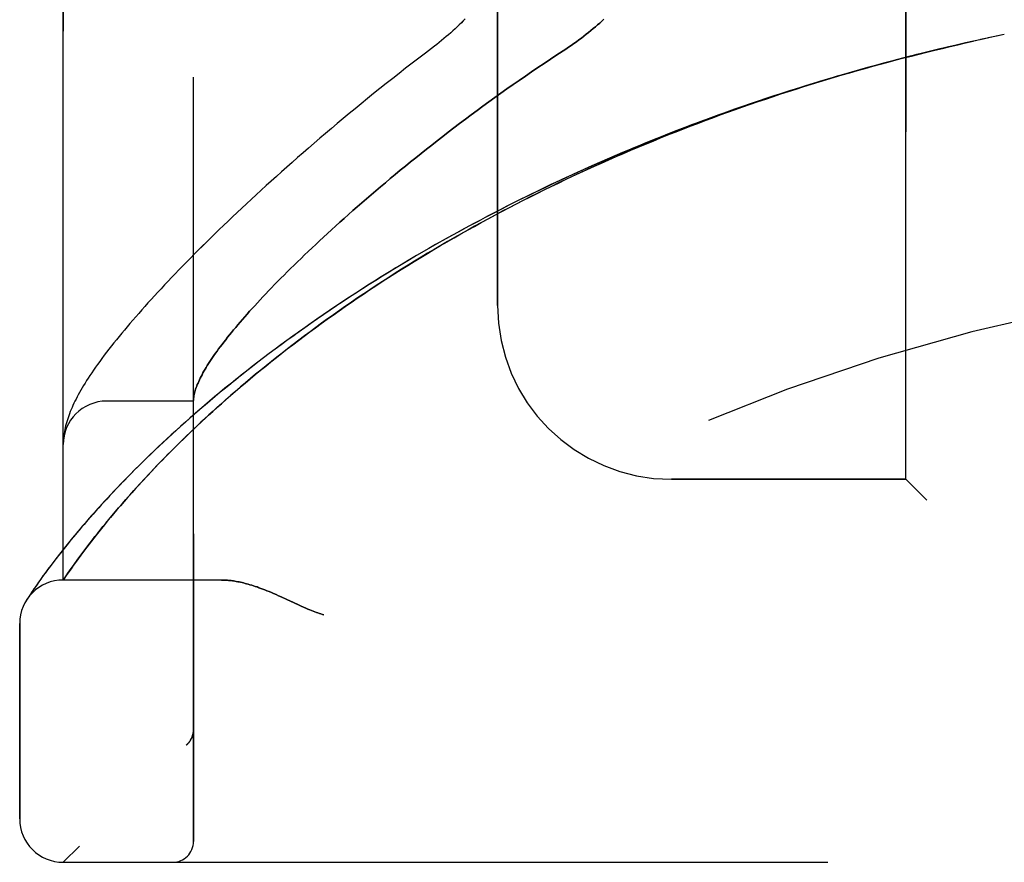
# Model space of a CAD drawing. Header units: inches. Extents: x 0 to 200, y 0 to 129.
# Tile 12 of 256: x 17.48 to 18.9, y 54.46 to 55.67. Entities that reach past the tile are written whole.
import ezdxf

# ---------------------------------------------------------------- set-up
doc = ezdxf.new("R2010")
doc.units = ezdxf.units.IN
doc.header["$LTSCALE"] = 11
doc.header["$MEASUREMENT"] = 0
doc.linetypes.add('HIDDEN', pattern=[0.2, 0.1, -0.1])
doc.layers.add('LEFTHAND_DOOR_ASSEMBLY', color=7, linetype='CONTINUOUS')
doc.layers.add('RIGHTHAND_DOOR_ASSEMBLY', color=7, linetype='CONTINUOUS')

msp = doc.modelspace()

# ---------------------------------------------------------------- linework, layer by layer
at = {"layer": 'LEFTHAND_DOOR_ASSEMBLY', "color": 8, "linetype": 'HIDDEN'}
for p, q in [((17.7321, 54.4896), (17.7321, 57.1321)), ((17.5446, 54.8658), (17.5446, 56.7558)), ((18.7571, 55.0108), (18.7571, 56.6108)), ((18.1696, 55.2608), (18.1696, 56.3608)), ((18.8763, 55.6461), (18.8642, 55.6435)), ((18.8874, 55.6484), (18.8757, 55.6459)), ((18.8986, 55.6508), (18.8872, 55.6484)), ((17.7321, 55.1233), (17.6071, 55.1233)), ((17.5455, 55.0742), (17.5454, 55.0731)), ((17.5448, 55.067), (17.5447, 55.0663)), ((17.5449, 55.0683), (17.5448, 55.0677)), ((17.5448, 55.0677), (17.5448, 55.067)), ((17.545, 55.0697), (17.5449, 55.069)), ((17.5449, 55.069), (17.5449, 55.0683)), ((17.5451, 55.0704), (17.545, 55.0697)), ((17.5452, 55.071), (17.5451, 55.0704)), ((17.5453, 55.0724), (17.5452, 55.0717)), ((17.5452, 55.0717), (17.5452, 55.071)), ((17.5454, 55.0731), (17.5453, 55.0724)), ((17.6653, 55.0153), (17.6722, 55.0227)), ((17.6722, 55.0227), (17.6795, 55.0304)), ((17.6523, 55.0012), (17.6586, 55.0082)), ((17.6586, 55.0082), (17.6653, 55.0153)), ((18.7571, 55.0108), (18.4196, 55.0108)), ((18.7571, 55.0108), (18.7871, 54.9808)), ((17.6404, 54.988), (17.6462, 54.9945)), ((17.6462, 54.9945), (17.6523, 55.0012)), ((17.6244, 54.9696), (17.6295, 54.9756)), ((17.6295, 54.9756), (17.6348, 54.9817)), ((17.6348, 54.9817), (17.6404, 54.988)), ((17.6148, 54.9583), (17.6195, 54.9639)), ((17.6195, 54.9639), (17.6244, 54.9696)), ((17.6018, 54.9426), (17.606, 54.9476)), ((17.606, 54.9476), (17.6103, 54.9529)), ((17.6103, 54.9529), (17.6148, 54.9583)), ((17.5904, 54.9282), (17.594, 54.9328)), ((17.594, 54.9328), (17.5978, 54.9376)), ((17.5978, 54.9376), (17.6018, 54.9426)), ((17.5561, 54.9239), (17.5502, 54.9167)), ((17.5802, 54.9152), (17.5835, 54.9194)), ((17.5835, 54.9194), (17.5869, 54.9237)), ((17.5869, 54.9237), (17.5904, 54.9282)), ((17.5446, 54.9097), (17.5395, 54.9032)), ((17.5502, 54.9167), (17.5446, 54.9097)), ((17.5686, 54.8997), (17.5727, 54.9052)), ((17.5727, 54.9052), (17.5771, 54.9111)), ((17.5771, 54.9111), (17.5802, 54.9152)), ((17.5301, 54.8911), (17.5259, 54.8855)), ((17.5346, 54.8969), (17.5301, 54.8911)), ((17.5395, 54.9032), (17.5346, 54.8969)), ((17.5612, 54.8896), (17.5648, 54.8945)), ((17.5648, 54.8945), (17.5686, 54.8997)), ((17.522, 54.8803), (17.5184, 54.8754)), ((17.5259, 54.8855), (17.522, 54.8803)), ((17.5487, 54.8718), (17.5514, 54.8758)), ((17.5514, 54.8758), (17.5549, 54.8807)), ((17.5549, 54.8807), (17.5579, 54.885)), ((17.5579, 54.885), (17.5612, 54.8896)), ((17.5093, 54.8627), (17.5068, 54.859)), ((17.5121, 54.8666), (17.5093, 54.8627)), ((17.5151, 54.8708), (17.5121, 54.8666)), ((17.5184, 54.8754), (17.5151, 54.8708)), ((17.5446, 54.8658), (17.5487, 54.8718)), ((17.7726, 54.8658), (17.5446, 54.8658)), ((17.4997, 54.8487), (17.4974, 54.8453)), ((17.5024, 54.8527), (17.4997, 54.8487)), ((17.5045, 54.8557), (17.5024, 54.8527)), ((17.5068, 54.859), (17.5045, 54.8557)), ((17.4938, 54.8398), (17.4921, 54.8373)), ((17.4956, 54.8426), (17.4938, 54.8398)), ((17.4974, 54.8453), (17.4956, 54.8426)), ((17.8584, 54.8415), (17.8665, 54.8377)), ((17.8665, 54.8377), (17.8833, 54.8299)), ((17.4821, 54.5221), (17.4821, 54.8033)), ((17.7321, 54.6509), (17.7321, 54.6506)), ((17.7218, 54.6282), (17.722, 54.6284)), ((17.5446, 54.4596), (19.6083, 54.4596))]:
    msp.add_line(p, q, dxfattribs=at)
for points in [[(18.1231, 55.6735), (18.1203, 55.6706), (18.1174, 55.6677), (18.1145, 55.6649), (18.1115, 55.662), (18.1085, 55.6591), (18.1054, 55.6563), (18.1022, 55.6534), (18.099, 55.6506), (18.0957, 55.6478), (18.0924, 55.645), (18.0891, 55.6422), (18.0857, 55.6394), (18.0822, 55.6367), (18.0787, 55.634)], [(18.3224, 55.6728), (18.3195, 55.6701), (18.3165, 55.6674), (18.3135, 55.6647), (18.3104, 55.662), (18.3072, 55.6593), (18.3039, 55.6566), (18.3006, 55.6539), (18.2972, 55.6512), (18.2937, 55.6485), (18.2902, 55.6458), (18.2866, 55.6431), (18.283, 55.6404), (18.2793, 55.6378), (18.2755, 55.6351), (18.2717, 55.6325), (18.2678, 55.6299)], [(18.8652, 55.6436), (18.8527, 55.6409), (18.8413, 55.6383), (18.8298, 55.6357), (18.8183, 55.633), (18.8068, 55.6303), (18.7953, 55.6275), (18.7839, 55.6247), (18.7724, 55.6219), (18.7609, 55.6189), (18.7495, 55.616), (18.738, 55.613), (18.7265, 55.61), (18.7151, 55.6069), (18.7036, 55.6037), (18.6922, 55.6005), (18.6808, 55.5973), (18.6694, 55.594), (18.6579, 55.5907), (18.6465, 55.5873), (18.6351, 55.5839), (18.6237, 55.5804), (18.6124, 55.5769), (18.601, 55.5734), (18.5896, 55.5698), (18.5783, 55.5661), (18.567, 55.5624), (18.5556, 55.5587), (18.5443, 55.5549), (18.533, 55.551), (18.5218, 55.5471), (18.5105, 55.5432), (18.4992, 55.5392), (18.488, 55.5352), (18.4768, 55.5311), (18.4656, 55.527), (18.4544, 55.5228), (18.4433, 55.5186), (18.4321, 55.5143), (18.421, 55.51), (18.4099, 55.5056), (18.3988, 55.5012), (18.3878, 55.4968), (18.3767, 55.4923), (18.3657, 55.4877), (18.3547, 55.4831), (18.3438, 55.4785), (18.3328, 55.4738), (18.3219, 55.4691), (18.3111, 55.4643), (18.3002, 55.4595), (18.2894, 55.4546), (18.2786, 55.4497), (18.2678, 55.4448), (18.2571, 55.4398), (18.2464, 55.4348), (18.2358, 55.4297), (18.2251, 55.4245), (18.2145, 55.4194), (18.204, 55.4142), (18.1935, 55.4089), (18.183, 55.4036), (18.1725, 55.3983), (18.1621, 55.3929), (18.1518, 55.3875), (18.1415, 55.382), (18.1312, 55.3765), (18.121, 55.371), (18.1108, 55.3654), (18.1006, 55.3598), (18.0906, 55.3542), (18.0805, 55.3485), (18.0705, 55.3428), (18.0606, 55.337), (18.0507, 55.3313), (18.0409, 55.3254), (18.0311, 55.3196), (18.0214, 55.3137), (18.0118, 55.3078), (18.0022, 55.3019), (17.9926, 55.2959), (17.9831, 55.2899), (17.9737, 55.2839), (17.9644, 55.2779), (17.9551, 55.2718), (17.9459, 55.2658), (17.9367, 55.2597), (17.9277, 55.2535), (17.9187, 55.2474), (17.9097, 55.2413), (17.9009, 55.2351), (17.8921, 55.2289), (17.8834, 55.2227), (17.8748, 55.2165), (17.8662, 55.2103), (17.8578, 55.2041), (17.8494, 55.1979), (17.8411, 55.1917), (17.8329, 55.1855), (17.8248, 55.1793), (17.8168, 55.173), (17.8088, 55.1668), (17.801, 55.1606), (17.7932, 55.1545), (17.7856, 55.1483), (17.778, 55.1421), (17.7705, 55.136), (17.7631, 55.1298), (17.7559, 55.1237), (17.7487, 55.1176), (17.7416, 55.1116), (17.7346, 55.1055), (17.7278, 55.0995), (17.721, 55.0935), (17.7144, 55.0876), (17.7078, 55.0817), (17.7014, 55.0758), (17.695, 55.07), (17.6888, 55.0642), (17.6827, 55.0585), (17.6767, 55.0528), (17.6708, 55.0471), (17.665, 55.0416), (17.6593, 55.036), (17.6538, 55.0305), (17.6483, 55.0251), (17.643, 55.0198), (17.6378, 55.0145), (17.6327, 55.0092), (17.6277, 55.0041), (17.6228, 54.999), (17.618, 54.994), (17.6133, 54.989), (17.6088, 54.9841), (17.6043, 54.9793), (17.6, 54.9746), (17.5958, 54.9699), (17.5916, 54.9653), (17.5876, 54.9608), (17.5837, 54.9564), (17.5799, 54.952), (17.5762, 54.9478), (17.5726, 54.9436), (17.5691, 54.9395), (17.5657, 54.9355), (17.5624, 54.9315), (17.5561, 54.9239)], [(17.6795, 55.0304), (17.6871, 55.0383), (17.6911, 55.0423), (17.6951, 55.0464), (17.6993, 55.0507), (17.7036, 55.055), (17.708, 55.0594), (17.7125, 55.0638), (17.7172, 55.0684), (17.722, 55.073), (17.7269, 55.0777), (17.732, 55.0826), (17.7372, 55.0875), (17.7426, 55.0926), (17.7481, 55.0977), (17.7539, 55.103), (17.7598, 55.1084), (17.7659, 55.114), (17.7723, 55.1196), (17.7788, 55.1254), (17.7855, 55.1313), (17.7923, 55.1372), (17.7993, 55.1432), (17.8064, 55.1493), (17.8137, 55.1554), (17.821, 55.1615), (17.8285, 55.1676), (17.836, 55.1737), (17.8436, 55.1799), (17.8513, 55.186), (17.8591, 55.1921), (17.867, 55.1983), (17.8749, 55.2044), (17.883, 55.2106), (17.8911, 55.2167), (17.8993, 55.2228), (17.9076, 55.2289), (17.916, 55.2351), (17.9244, 55.2411), (17.9329, 55.2472), (17.9415, 55.2533), (17.9502, 55.2593), (17.9589, 55.2654), (17.9677, 55.2714), (17.9766, 55.2774), (17.9855, 55.2833), (17.9945, 55.2893), (18.0035, 55.2952), (18.0126, 55.3011), (18.0218, 55.3069), (18.0311, 55.3127), (18.0403, 55.3185), (18.0497, 55.3243), (18.0591, 55.33), (18.0686, 55.3358), (18.0781, 55.3414), (18.0876, 55.3471), (18.0972, 55.3527), (18.1069, 55.3582), (18.1166, 55.3638), (18.1264, 55.3693), (18.1362, 55.3747), (18.146, 55.3801), (18.1559, 55.3855), (18.1658, 55.3908), (18.1758, 55.3961), (18.1858, 55.4014), (18.1959, 55.4066), (18.206, 55.4118), (18.2161, 55.4169), (18.2263, 55.422), (18.2365, 55.4271), (18.2467, 55.4321), (18.257, 55.4371), (18.2673, 55.442), (18.2776, 55.4469), (18.288, 55.4517), (18.2984, 55.4565), (18.3088, 55.4612), (18.3193, 55.4659), (18.3298, 55.4706), (18.3403, 55.4752), (18.3508, 55.4798), (18.3614, 55.4843), (18.372, 55.4888), (18.3826, 55.4932), (18.3932, 55.4976), (18.4039, 55.502), (18.4146, 55.5063), (18.4253, 55.5105), (18.436, 55.5147), (18.4468, 55.5189), (18.4576, 55.523), (18.4684, 55.5271), (18.4792, 55.5311), (18.49, 55.5351), (18.5008, 55.539), (18.5117, 55.5429), (18.5226, 55.5468), (18.5335, 55.5506), (18.5444, 55.5543), (18.5553, 55.558), (18.5663, 55.5617), (18.5772, 55.5653), (18.5882, 55.5689), (18.5992, 55.5724), (18.6101, 55.5759), (18.6212, 55.5793), (18.6322, 55.5827), (18.6432, 55.5861), (18.6542, 55.5894), (18.6653, 55.5926), (18.6763, 55.5958), (18.6874, 55.599), (18.6985, 55.6021), (18.7095, 55.6052), (18.7206, 55.6082), (18.7317, 55.6112), (18.7428, 55.6142), (18.7539, 55.6171), (18.765, 55.6199), (18.7761, 55.6227), (18.7873, 55.6255), (18.7984, 55.6282), (18.8095, 55.6309), (18.8206, 55.6335), (18.8318, 55.6361), (18.8429, 55.6387), (18.854, 55.6412)], [(18.0787, 55.634), (18.0658, 55.6241), (18.0562, 55.6168), (18.0467, 55.6095), (18.0373, 55.6022), (18.0279, 55.5949), (18.0187, 55.5876), (18.0095, 55.5804), (18.0004, 55.5731), (17.9913, 55.5658), (17.9824, 55.5586), (17.9735, 55.5513), (17.9647, 55.5441), (17.956, 55.537), (17.9474, 55.5298), (17.9389, 55.5227), (17.9305, 55.5156), (17.9222, 55.5085), (17.9139, 55.5015), (17.9058, 55.4945), (17.8977, 55.4875), (17.8898, 55.4806), (17.8819, 55.4737), (17.8741, 55.4669), (17.8665, 55.4601), (17.8589, 55.4533), (17.8514, 55.4466), (17.844, 55.44), (17.8367, 55.4334), (17.8295, 55.4268), (17.8224, 55.4203), (17.8154, 55.4138), (17.8085, 55.4074), (17.8017, 55.4011), (17.795, 55.3948), (17.7884, 55.3885), (17.7819, 55.3823), (17.7755, 55.3762), (17.7692, 55.3701), (17.763, 55.364), (17.7568, 55.358), (17.7508, 55.3521), (17.7448, 55.3462), (17.739, 55.3404), (17.7332, 55.3346), (17.7276, 55.3289), (17.722, 55.3233), (17.7165, 55.3176), (17.7111, 55.3121), (17.7058, 55.3066), (17.7006, 55.3012), (17.6955, 55.2958), (17.6905, 55.2904), (17.6855, 55.2851), (17.6806, 55.2799), (17.6759, 55.2747), (17.6712, 55.2696), (17.6666, 55.2645), (17.6621, 55.2595), (17.6576, 55.2545), (17.6533, 55.2496), (17.649, 55.2447), (17.6448, 55.2398), (17.6407, 55.235), (17.6366, 55.2303), (17.6327, 55.2256), (17.6288, 55.2209), (17.625, 55.2163), (17.6213, 55.2117), (17.6176, 55.2071), (17.6141, 55.2026), (17.6105, 55.1981), (17.6071, 55.1936), (17.6037, 55.1892), (17.6004, 55.1848), (17.5973, 55.1804), (17.5942, 55.1762), (17.5912, 55.172), (17.5884, 55.1679), (17.5857, 55.164), (17.5831, 55.1601), (17.5807, 55.1564), (17.5784, 55.1528), (17.5761, 55.1492), (17.574, 55.1457), (17.572, 55.1423), (17.5701, 55.139), (17.5682, 55.1357), (17.5664, 55.1325), (17.5647, 55.1294), (17.5631, 55.1262), (17.5616, 55.1232), (17.5601, 55.1201), (17.5587, 55.1171), (17.5574, 55.1141), (17.5561, 55.1111), (17.5549, 55.1082), (17.5537, 55.1052), (17.5526, 55.1023), (17.5516, 55.0994), (17.5507, 55.0965), (17.5498, 55.0936), (17.5489, 55.0907), (17.5482, 55.0879), (17.5475, 55.0851), (17.5469, 55.0823), (17.5464, 55.0795), (17.5459, 55.0768), (17.5455, 55.0742)], [(18.2678, 55.6299), (18.2547, 55.6214), (18.2456, 55.6154), (18.2365, 55.6093), (18.2275, 55.6032), (18.2185, 55.5971), (18.2096, 55.591), (18.2007, 55.5848), (18.1918, 55.5787), (18.183, 55.5725), (18.1743, 55.5663), (18.1656, 55.5601), (18.157, 55.5538), (18.1485, 55.5476), (18.14, 55.5414), (18.1316, 55.5351), (18.1233, 55.5289), (18.115, 55.5227), (18.1068, 55.5165), (18.0987, 55.5103), (18.0907, 55.5041), (18.0828, 55.4979), (18.0749, 55.4918), (18.0672, 55.4857), (18.0595, 55.4795), (18.0519, 55.4735), (18.0444, 55.4674), (18.037, 55.4614), (18.0296, 55.4554), (18.0224, 55.4494), (18.0152, 55.4435), (18.0082, 55.4376), (18.0012, 55.4317), (17.9943, 55.4259), (17.9876, 55.4201), (17.9809, 55.4143), (17.9743, 55.4086), (17.9678, 55.403), (17.9614, 55.3974), (17.9551, 55.3918), (17.9489, 55.3863), (17.9428, 55.3808), (17.9368, 55.3754), (17.9308, 55.37), (17.925, 55.3646), (17.9193, 55.3594), (17.9136, 55.3541), (17.9081, 55.3489), (17.9026, 55.3438), (17.8973, 55.3387), (17.892, 55.3337), (17.8868, 55.3287), (17.8818, 55.3238), (17.8768, 55.3189), (17.8719, 55.3141), (17.8671, 55.3094), (17.8624, 55.3047), (17.8578, 55.3), (17.8532, 55.2954), (17.8488, 55.2909), (17.8444, 55.2864), (17.8402, 55.282), (17.836, 55.2776), (17.8319, 55.2733), (17.8279, 55.269), (17.824, 55.2648), (17.8202, 55.2606), (17.8165, 55.2565), (17.8129, 55.2525), (17.8093, 55.2485), (17.8058, 55.2446), (17.8025, 55.2407), (17.7992, 55.2369), (17.7959, 55.2331), (17.7928, 55.2294), (17.7898, 55.2257), (17.7868, 55.2221), (17.7839, 55.2186), (17.7811, 55.2151), (17.7784, 55.2116), (17.7758, 55.2082), (17.7732, 55.2049), (17.7707, 55.2016), (17.7683, 55.1984), (17.766, 55.1952), (17.7638, 55.1921), (17.7616, 55.1891), (17.7596, 55.186), (17.7576, 55.1831), (17.7556, 55.1802), (17.7538, 55.1773), (17.752, 55.1745), (17.7503, 55.1718), (17.7487, 55.1691), (17.7472, 55.1664), (17.7457, 55.1638), (17.7444, 55.1613), (17.743, 55.1588), (17.7418, 55.1563), (17.7406, 55.1539), (17.7396, 55.1516), (17.7386, 55.1493), (17.7376, 55.1471), (17.7368, 55.1449), (17.736, 55.1427), (17.7352, 55.1406), (17.7346, 55.1386), (17.734, 55.1366), (17.7335, 55.1347), (17.7331, 55.1328), (17.7328, 55.1309), (17.7325, 55.1291), (17.7323, 55.1274)], [(17.7323, 55.1274), (17.7322, 55.1269), (17.7322, 55.1264), (17.7322, 55.126), (17.7321, 55.1256), (17.7321, 55.1252), (17.7321, 55.1249), (17.7321, 55.1246), (17.7321, 55.1243)], [(17.5447, 55.0663), (17.5447, 55.0659), (17.5447, 55.0655), (17.5447, 55.0652), (17.5446, 55.0648), (17.5446, 55.0645), (17.5446, 55.0641), (17.5446, 55.0637), (17.5446, 55.0633), (17.5446, 55.063), (17.5446, 55.0626), (17.5446, 55.0622), (17.5446, 55.0619)], [(17.7726, 54.8658), (17.7742, 54.8658), (17.7758, 54.8658), (17.7774, 54.8657), (17.7791, 54.8656), (17.7808, 54.8655), (17.7826, 54.8653), (17.7843, 54.8652), (17.7861, 54.8649), (17.788, 54.8647), (17.7899, 54.8644), (17.7918, 54.8641), (17.7937, 54.8638), (17.7957, 54.8634), (17.7978, 54.863), (17.7999, 54.8626), (17.802, 54.8621), (17.8042, 54.8616), (17.8064, 54.861), (17.8086, 54.8604), (17.811, 54.8597), (17.8133, 54.8591), (17.8158, 54.8583), (17.8183, 54.8575), (17.8208, 54.8567), (17.8234, 54.8558), (17.8261, 54.8548), (17.8289, 54.8538), (17.8318, 54.8527), (17.8347, 54.8516), (17.8377, 54.8504), (17.8408, 54.8491), (17.8441, 54.8478), (17.8474, 54.8463), (17.8509, 54.8448), (17.8546, 54.8432), (17.8584, 54.8415)], [(17.8833, 54.8299), (17.8869, 54.8283), (17.8903, 54.8267), (17.8935, 54.8253), (17.8965, 54.8241), (17.8993, 54.8229), (17.9019, 54.8218), (17.9044, 54.8209), (17.9068, 54.82), (17.909, 54.8192), (17.9112, 54.8184), (17.9134, 54.8177), (17.9155, 54.817), (17.9175, 54.8164), (17.9196, 54.8158)], [(17.7321, 54.6506), (17.7321, 54.6502), (17.7321, 54.6496), (17.732, 54.649), (17.732, 54.6484), (17.7319, 54.6478), (17.7319, 54.6472), (17.7318, 54.6466), (17.7317, 54.6459), (17.7316, 54.6453), (17.7315, 54.6447), (17.7313, 54.6441), (17.7312, 54.6435), (17.731, 54.6429), (17.7309, 54.6424), (17.7307, 54.6418), (17.7305, 54.6412), (17.7303, 54.6406), (17.7301, 54.6401)], [(17.7301, 54.6401), (17.7298, 54.6395), (17.7296, 54.6389), (17.7293, 54.6383), (17.7291, 54.6378), (17.7288, 54.6372), (17.7285, 54.6367), (17.7282, 54.6361), (17.7279, 54.6356), (17.7276, 54.6351), (17.7273, 54.6346), (17.7269, 54.634), (17.7266, 54.6335), (17.7262, 54.6331), (17.7259, 54.6326)], [(17.7218, 54.6282), (17.722, 54.6284), (17.7222, 54.6286), (17.7225, 54.6288), (17.7227, 54.6291), (17.7229, 54.6293), (17.7231, 54.6295), (17.7234, 54.6297), (17.7236, 54.6299), (17.7238, 54.6301), (17.724, 54.6303), (17.7242, 54.6306), (17.7244, 54.6308), (17.7246, 54.631), (17.7248, 54.6312), (17.725, 54.6314), (17.7251, 54.6317), (17.7253, 54.6319), (17.7255, 54.6321), (17.7257, 54.6323), (17.7259, 54.6326)]]:
    msp.add_lwpolyline(points, dxfattribs=at)
for centre, radius, start, end in [((19.5446, 52.5357), 2.7751, 90, 136.1116), ((18.4196, 55.2608), 0.25, 180, 270), ((17.6071, 55.0608), 0.0625, 90, 180), ((17.5446, 54.8033), 0.0625, 90, 180), ((17.5446, 54.5221), 0.0625, 180, 270), ((17.7021, 54.4896), 0.03, 270, 360)]:
    msp.add_arc(centre, radius, start, end, dxfattribs=at)
at = {"layer": 'RIGHTHAND_DOOR_ASSEMBLY', "color": 8, "linetype": 'HIDDEN'}
for p, q in [((17.7321, 57.1321), (17.7321, 54.4896)), ((17.5446, 56.7558), (17.5446, 54.8658)), ((18.7571, 56.6108), (18.7571, 55.0108)), ((18.1696, 56.3608), (18.1696, 55.2608)), ((18.8763, 55.6461), (18.8639, 55.6434)), ((18.8875, 55.6484), (18.8755, 55.6459)), ((18.8986, 55.6508), (18.8871, 55.6484)), ((17.7321, 55.1233), (17.6071, 55.1233)), ((17.5455, 55.0742), (17.5454, 55.0731)), ((17.5448, 55.0673), (17.5447, 55.0666)), ((17.5447, 55.0666), (17.5447, 55.0659)), ((17.5449, 55.068), (17.5448, 55.0673)), ((17.545, 55.0694), (17.5449, 55.0687)), ((17.5449, 55.0687), (17.5449, 55.068)), ((17.5451, 55.0707), (17.545, 55.07)), ((17.545, 55.07), (17.545, 55.0694)), ((17.5452, 55.0714), (17.5451, 55.0707)), ((17.5454, 55.0731), (17.5453, 55.0724)), ((17.6688, 55.0192), (17.662, 55.0119)), ((17.676, 55.0267), (17.6688, 55.0192)), ((17.6555, 55.0048), (17.6493, 54.998)), ((17.662, 55.0119), (17.6555, 55.0048)), ((18.4196, 55.0108), (18.7571, 55.0108)), ((18.7871, 54.9808), (18.7571, 55.0108)), ((17.6434, 54.9914), (17.6377, 54.9849)), ((17.6493, 54.998), (17.6434, 54.9914)), ((17.6322, 54.9787), (17.627, 54.9727)), ((17.6377, 54.9849), (17.6322, 54.9787)), ((17.6172, 54.9611), (17.6126, 54.9556)), ((17.622, 54.9668), (17.6172, 54.9611)), ((17.627, 54.9727), (17.622, 54.9668)), ((17.6081, 54.9503), (17.6039, 54.9451)), ((17.6126, 54.9556), (17.6081, 54.9503)), ((17.5959, 54.9352), (17.5922, 54.9305)), ((17.5998, 54.9401), (17.5959, 54.9352)), ((17.6039, 54.9451), (17.5998, 54.9401)), ((17.5516, 54.9184), (17.5459, 54.9114)), ((17.5852, 54.9216), (17.5819, 54.9173)), ((17.5886, 54.926), (17.5852, 54.9216)), ((17.5922, 54.9305), (17.5886, 54.926)), ((17.5406, 54.9046), (17.5356, 54.8983)), ((17.5459, 54.9114), (17.5406, 54.9046)), ((17.5742, 54.9072), (17.5699, 54.9015)), ((17.5787, 54.9131), (17.5742, 54.9072)), ((17.5819, 54.9173), (17.5787, 54.9131)), ((17.531, 54.8923), (17.5267, 54.8866)), ((17.5356, 54.8983), (17.531, 54.8923)), ((17.5624, 54.8912), (17.559, 54.8865)), ((17.566, 54.8962), (17.5624, 54.8912)), ((17.5699, 54.9015), (17.566, 54.8962)), ((17.519, 54.8762), (17.5156, 54.8716)), ((17.5227, 54.8812), (17.519, 54.8762)), ((17.5267, 54.8866), (17.5227, 54.8812)), ((17.5531, 54.8781), (17.5499, 54.8736)), ((17.5559, 54.8821), (17.5531, 54.8781)), ((17.559, 54.8865), (17.5559, 54.8821)), ((17.5097, 54.8632), (17.5071, 54.8595)), ((17.5125, 54.8672), (17.5097, 54.8632)), ((17.5156, 54.8716), (17.5125, 54.8672)), ((17.5499, 54.8736), (17.5446, 54.8658)), ((17.7726, 54.8658), (17.5446, 54.8658)), ((17.4998, 54.849), (17.4975, 54.8455)), ((17.5026, 54.853), (17.4998, 54.849)), ((17.5047, 54.8561), (17.5026, 54.853)), ((17.5071, 54.8595), (17.5047, 54.8561)), ((17.4938, 54.8399), (17.4918, 54.8368)), ((17.4921, 54.8373), (17.4918, 54.8368)), ((17.4921, 54.8373), (17.4924, 54.8378)), ((17.4957, 54.8427), (17.4938, 54.8399)), ((17.4975, 54.8455), (17.4957, 54.8427)), ((17.8665, 54.8377), (17.8584, 54.8415)), ((17.4821, 54.8033), (17.4821, 54.5221)), ((17.7321, 54.6506), (17.7321, 54.6509)), ((17.7218, 54.6282), (17.722, 54.6284)), ((17.5446, 54.4596), (19.6083, 54.4596))]:
    msp.add_line(p, q, dxfattribs=at)
for points in [[(18.1231, 55.6735), (18.1203, 55.6706), (18.1175, 55.6677), (18.1145, 55.6649), (18.1115, 55.662), (18.1085, 55.6591), (18.1054, 55.6563), (18.1022, 55.6534), (18.099, 55.6506), (18.0957, 55.6478), (18.0924, 55.645), (18.0891, 55.6422), (18.0857, 55.6394), (18.0822, 55.6367), (18.0788, 55.634)], [(18.2678, 55.6299), (18.2717, 55.6325), (18.2755, 55.6351), (18.2793, 55.6378), (18.283, 55.6404), (18.2866, 55.6431), (18.2902, 55.6458), (18.2937, 55.6485), (18.2972, 55.6512), (18.3006, 55.6539), (18.3039, 55.6566), (18.3072, 55.6593), (18.3104, 55.662), (18.3135, 55.6647), (18.3165, 55.6674), (18.3195, 55.6701), (18.3224, 55.6728)], [(18.8652, 55.6436), (18.8523, 55.6408), (18.8407, 55.6382), (18.8291, 55.6355), (18.8175, 55.6328), (18.8059, 55.6301), (18.7943, 55.6273), (18.7827, 55.6244), (18.7711, 55.6215), (18.7595, 55.6186), (18.748, 55.6156), (18.7364, 55.6126), (18.7248, 55.6095), (18.7133, 55.6064), (18.7017, 55.6032), (18.6901, 55.6), (18.6786, 55.5967), (18.6671, 55.5934), (18.6555, 55.59), (18.644, 55.5866), (18.6325, 55.5831), (18.621, 55.5796), (18.6095, 55.576), (18.598, 55.5724), (18.5866, 55.5688), (18.5751, 55.5651), (18.5637, 55.5613), (18.5522, 55.5575), (18.5408, 55.5537), (18.5294, 55.5498), (18.518, 55.5458), (18.5067, 55.5418), (18.4953, 55.5378), (18.484, 55.5337), (18.4726, 55.5296), (18.4613, 55.5254), (18.4501, 55.5212), (18.4388, 55.5169), (18.4275, 55.5125), (18.4163, 55.5082), (18.4051, 55.5037), (18.3939, 55.4993), (18.3828, 55.4948), (18.3716, 55.4902), (18.3605, 55.4856), (18.3495, 55.4809), (18.3384, 55.4762), (18.3274, 55.4715), (18.3164, 55.4667), (18.3054, 55.4618), (18.2945, 55.4569), (18.2835, 55.452), (18.2727, 55.447), (18.2618, 55.442), (18.251, 55.4369), (18.2402, 55.4318), (18.2295, 55.4266), (18.2187, 55.4214), (18.2081, 55.4162), (18.1974, 55.4109), (18.1868, 55.4056), (18.1763, 55.4002), (18.1658, 55.3948), (18.1553, 55.3893), (18.1448, 55.3838), (18.1345, 55.3783), (18.1241, 55.3727), (18.1138, 55.3671), (18.1036, 55.3614), (18.0934, 55.3557), (18.0832, 55.35), (18.0731, 55.3443), (18.0631, 55.3385), (18.0531, 55.3326), (18.0431, 55.3268), (18.0332, 55.3209), (18.0234, 55.3149), (18.0137, 55.309), (18.004, 55.303), (17.9943, 55.297), (17.9847, 55.2909), (17.9752, 55.2849), (17.9658, 55.2788), (17.9564, 55.2727), (17.9471, 55.2665), (17.9378, 55.2604), (17.9286, 55.2542), (17.9195, 55.248), (17.9105, 55.2418), (17.9016, 55.2356), (17.8927, 55.2293), (17.8839, 55.2231), (17.8752, 55.2168), (17.8665, 55.2106), (17.858, 55.2043), (17.8495, 55.198), (17.8412, 55.1917), (17.8329, 55.1855), (17.8247, 55.1792), (17.8166, 55.1729), (17.8086, 55.1666), (17.8006, 55.1604), (17.7928, 55.1541), (17.7851, 55.1479), (17.7774, 55.1417), (17.7699, 55.1355), (17.7625, 55.1293), (17.7551, 55.1231), (17.7479, 55.1169), (17.7407, 55.1108), (17.7337, 55.1047), (17.7268, 55.0987), (17.72, 55.0926), (17.7133, 55.0866), (17.7067, 55.0807), (17.7002, 55.0747), (17.6938, 55.0689), (17.6876, 55.063), (17.6814, 55.0573), (17.6754, 55.0515), (17.6694, 55.0458), (17.6636, 55.0402), (17.6579, 55.0346), (17.6523, 55.0291), (17.6469, 55.0237), (17.6415, 55.0183), (17.6363, 55.0129), (17.6311, 55.0077), (17.6261, 55.0025), (17.6212, 54.9973), (17.6164, 54.9923), (17.6118, 54.9873), (17.6072, 54.9824), (17.6027, 54.9776), (17.5984, 54.9728), (17.5942, 54.9681), (17.5901, 54.9635), (17.586, 54.959), (17.5821, 54.9546), (17.5783, 54.9502), (17.5746, 54.9459), (17.571, 54.9418), (17.5676, 54.9377), (17.5642, 54.9336), (17.5609, 54.9297), (17.5577, 54.9259), (17.5516, 54.9184)], [(18.8541, 55.6412), (18.8429, 55.6387), (18.8318, 55.6361), (18.8207, 55.6335), (18.8096, 55.6309), (18.7984, 55.6282), (18.7873, 55.6255), (18.7762, 55.6227), (18.7651, 55.6199), (18.754, 55.6171), (18.7429, 55.6142), (18.7318, 55.6112), (18.7207, 55.6083), (18.7097, 55.6052), (18.6986, 55.6021), (18.6875, 55.599), (18.6765, 55.5959), (18.6654, 55.5927), (18.6544, 55.5894), (18.6434, 55.5861), (18.6323, 55.5828), (18.6213, 55.5794), (18.6103, 55.5759), (18.5993, 55.5725), (18.5884, 55.5689), (18.5774, 55.5654), (18.5665, 55.5618), (18.5555, 55.5581), (18.5446, 55.5544), (18.5337, 55.5506), (18.5228, 55.5468), (18.5119, 55.543), (18.5011, 55.5391), (18.4902, 55.5352), (18.4794, 55.5312), (18.4686, 55.5272), (18.4578, 55.5231), (18.4471, 55.519), (18.4363, 55.5148), (18.4256, 55.5106), (18.4149, 55.5064), (18.4042, 55.5021), (18.3936, 55.4977), (18.3829, 55.4934), (18.3723, 55.4889), (18.3617, 55.4845), (18.3512, 55.4799), (18.3406, 55.4754), (18.3301, 55.4708), (18.3196, 55.4661), (18.3092, 55.4614), (18.2987, 55.4567), (18.2884, 55.4519), (18.278, 55.447), (18.2677, 55.4422), (18.2574, 55.4372), (18.2471, 55.4323), (18.2369, 55.4273), (18.2267, 55.4222), (18.2165, 55.4171), (18.2064, 55.412), (18.1963, 55.4068), (18.1862, 55.4016), (18.1762, 55.3964), (18.1663, 55.3911), (18.1563, 55.3857), (18.1464, 55.3804), (18.1366, 55.375), (18.1268, 55.3695), (18.1171, 55.364), (18.1074, 55.3585), (18.0977, 55.3529), (18.0881, 55.3473), (18.0785, 55.3417), (18.069, 55.336), (18.0596, 55.3303), (18.0502, 55.3246), (18.0408, 55.3188), (18.0315, 55.313), (18.0223, 55.3072), (18.0131, 55.3014), (18.004, 55.2955), (17.995, 55.2896), (17.986, 55.2836), (17.9771, 55.2777), (17.9682, 55.2717), (17.9594, 55.2657), (17.9507, 55.2597), (17.942, 55.2536), (17.9334, 55.2476), (17.9249, 55.2415), (17.9165, 55.2354), (17.9081, 55.2293), (17.8998, 55.2232), (17.8916, 55.2171), (17.8835, 55.211), (17.8755, 55.2048), (17.8675, 55.1987), (17.8596, 55.1925), (17.8518, 55.1864), (17.8441, 55.1803), (17.8365, 55.1741), (17.829, 55.168), (17.8215, 55.1619), (17.8142, 55.1558), (17.8069, 55.1497), (17.7998, 55.1436), (17.7928, 55.1376), (17.7859, 55.1317), (17.7792, 55.1258), (17.7727, 55.12), (17.7663, 55.1143), (17.7602, 55.1088), (17.7542, 55.1034), (17.7485, 55.098), (17.7429, 55.0929), (17.7375, 55.0878), (17.7323, 55.0829), (17.7272, 55.078), (17.7222, 55.0733), (17.7175, 55.0686), (17.7128, 55.0641), (17.7082, 55.0596), (17.7038, 55.0552), (17.6995, 55.0509), (17.6953, 55.0467), (17.6912, 55.0425), (17.6873, 55.0385), (17.6834, 55.0345), (17.676, 55.0267)], [(18.0788, 55.634), (18.0658, 55.6241), (18.0562, 55.6168), (18.0467, 55.6095), (18.0373, 55.6022), (18.028, 55.5949), (18.0187, 55.5876), (18.0095, 55.5804), (18.0004, 55.5731), (17.9913, 55.5658), (17.9824, 55.5586), (17.9735, 55.5513), (17.9647, 55.5441), (17.956, 55.537), (17.9474, 55.5298), (17.9389, 55.5227), (17.9305, 55.5156), (17.9222, 55.5085), (17.9139, 55.5015), (17.9058, 55.4945), (17.8977, 55.4875), (17.8898, 55.4806), (17.8819, 55.4737), (17.8741, 55.4669), (17.8665, 55.4601), (17.8589, 55.4534), (17.8514, 55.4466), (17.844, 55.44), (17.8367, 55.4334), (17.8295, 55.4268), (17.8224, 55.4203), (17.8155, 55.4138), (17.8086, 55.4074), (17.8018, 55.4011), (17.7951, 55.3948), (17.7884, 55.3885), (17.7819, 55.3823), (17.7755, 55.3762), (17.7692, 55.3701), (17.763, 55.364), (17.7568, 55.358), (17.7508, 55.3521), (17.7449, 55.3462), (17.739, 55.3404), (17.7332, 55.3346), (17.7276, 55.3289), (17.722, 55.3233), (17.7165, 55.3177), (17.7111, 55.3121), (17.7058, 55.3066), (17.7006, 55.3012), (17.6955, 55.2958), (17.6905, 55.2904), (17.6855, 55.2851), (17.6806, 55.2799), (17.6759, 55.2747), (17.6712, 55.2696), (17.6666, 55.2645), (17.6621, 55.2595), (17.6576, 55.2545), (17.6533, 55.2496), (17.649, 55.2447), (17.6448, 55.2398), (17.6407, 55.235), (17.6366, 55.2303), (17.6327, 55.2256), (17.6288, 55.2209), (17.625, 55.2163), (17.6213, 55.2117), (17.6176, 55.2072), (17.6141, 55.2026), (17.6105, 55.1981), (17.6071, 55.1936), (17.6037, 55.1892), (17.6004, 55.1848), (17.5973, 55.1805), (17.5942, 55.1762), (17.5912, 55.172), (17.5884, 55.1679), (17.5857, 55.164), (17.5831, 55.1601), (17.5807, 55.1564), (17.5784, 55.1528), (17.5761, 55.1492), (17.574, 55.1457), (17.572, 55.1423), (17.5701, 55.139), (17.5682, 55.1358), (17.5664, 55.1325), (17.5648, 55.1294), (17.5631, 55.1262), (17.5616, 55.1232), (17.5601, 55.1201), (17.5587, 55.1171), (17.5574, 55.1141), (17.5561, 55.1111), (17.5549, 55.1082), (17.5537, 55.1052), (17.5526, 55.1023), (17.5516, 55.0994), (17.5507, 55.0965), (17.5498, 55.0936), (17.5489, 55.0907), (17.5482, 55.0879), (17.5475, 55.0851), (17.5469, 55.0823), (17.5464, 55.0795), (17.5459, 55.0768), (17.5455, 55.0742)], [(17.7323, 55.1274), (17.7325, 55.1291), (17.7328, 55.1309), (17.7331, 55.1328), (17.7335, 55.1347), (17.734, 55.1366), (17.7346, 55.1386), (17.7352, 55.1406), (17.736, 55.1427), (17.7368, 55.1449), (17.7376, 55.1471), (17.7386, 55.1493), (17.7396, 55.1516), (17.7406, 55.1539), (17.7418, 55.1563), (17.743, 55.1588), (17.7444, 55.1613), (17.7457, 55.1638), (17.7472, 55.1664), (17.7487, 55.1691), (17.7503, 55.1718), (17.752, 55.1745), (17.7538, 55.1773), (17.7556, 55.1802), (17.7576, 55.1831), (17.7596, 55.186), (17.7616, 55.1891), (17.7638, 55.1921), (17.766, 55.1952), (17.7683, 55.1984), (17.7707, 55.2016), (17.7732, 55.2049), (17.7758, 55.2082), (17.7784, 55.2116), (17.7811, 55.2151), (17.7839, 55.2186), (17.7868, 55.2221), (17.7898, 55.2257), (17.7928, 55.2294), (17.7959, 55.2331), (17.7992, 55.2369), (17.8025, 55.2407), (17.8058, 55.2446), (17.8093, 55.2485), (17.8129, 55.2525), (17.8165, 55.2565), (17.8202, 55.2606), (17.824, 55.2648), (17.8279, 55.269), (17.8319, 55.2733), (17.836, 55.2776), (17.8402, 55.282), (17.8444, 55.2864), (17.8488, 55.2909), (17.8532, 55.2954), (17.8578, 55.3), (17.8624, 55.3047), (17.8671, 55.3094), (17.8719, 55.3141), (17.8768, 55.3189), (17.8818, 55.3238), (17.8868, 55.3287), (17.892, 55.3337), (17.8973, 55.3387), (17.9026, 55.3438), (17.9081, 55.3489), (17.9136, 55.3541), (17.9193, 55.3594), (17.925, 55.3646), (17.9308, 55.37), (17.9368, 55.3754), (17.9428, 55.3808), (17.9489, 55.3863), (17.9551, 55.3918), (17.9614, 55.3974), (17.9678, 55.403), (17.9743, 55.4086), (17.9809, 55.4143), (17.9876, 55.4201), (17.9943, 55.4259), (18.0012, 55.4317), (18.0082, 55.4376), (18.0152, 55.4435), (18.0224, 55.4494), (18.0296, 55.4554), (18.037, 55.4614), (18.0444, 55.4674), (18.0519, 55.4735), (18.0595, 55.4795), (18.0672, 55.4857), (18.0749, 55.4918), (18.0828, 55.4979), (18.0907, 55.5041), (18.0987, 55.5103), (18.1068, 55.5165), (18.115, 55.5227), (18.1233, 55.5289), (18.1316, 55.5351), (18.14, 55.5414), (18.1485, 55.5476), (18.157, 55.5538), (18.1656, 55.5601), (18.1743, 55.5663), (18.183, 55.5725), (18.1918, 55.5787), (18.2007, 55.5848), (18.2096, 55.591), (18.2185, 55.5971), (18.2275, 55.6032), (18.2365, 55.6093), (18.2456, 55.6154), (18.2547, 55.6214), (18.2678, 55.6299)], [(17.7321, 55.1243), (17.7321, 55.1246), (17.7321, 55.1249), (17.7321, 55.1252), (17.7321, 55.1256), (17.7322, 55.126), (17.7322, 55.1264), (17.7322, 55.1269), (17.7323, 55.1274)], [(17.5447, 55.0659), (17.5447, 55.0656), (17.5447, 55.0652), (17.5446, 55.0648), (17.5446, 55.0645), (17.5446, 55.0641), (17.5446, 55.0637), (17.5446, 55.0633), (17.5446, 55.063), (17.5446, 55.0626), (17.5446, 55.0622), (17.5446, 55.0619)], [(17.5453, 55.0724), (17.5453, 55.0721), (17.5452, 55.0714)], [(17.8584, 54.8415), (17.8546, 54.8432), (17.8509, 54.8448), (17.8474, 54.8463), (17.8441, 54.8478), (17.8408, 54.8491), (17.8377, 54.8504), (17.8347, 54.8516), (17.8318, 54.8527), (17.8289, 54.8538), (17.8261, 54.8548), (17.8235, 54.8558), (17.8208, 54.8567), (17.8183, 54.8575), (17.8158, 54.8583), (17.8133, 54.8591), (17.811, 54.8597), (17.8086, 54.8604), (17.8064, 54.861), (17.8042, 54.8616), (17.802, 54.8621), (17.7999, 54.8626), (17.7978, 54.863), (17.7957, 54.8634), (17.7937, 54.8638), (17.7918, 54.8641), (17.7899, 54.8644), (17.788, 54.8647), (17.7861, 54.8649), (17.7843, 54.8652), (17.7826, 54.8653), (17.7808, 54.8655), (17.7791, 54.8656), (17.7774, 54.8657), (17.7758, 54.8658), (17.7742, 54.8658), (17.7726, 54.8658)], [(17.8833, 54.8299), (17.8752, 54.8337), (17.8665, 54.8377)], [(17.9196, 54.8158), (17.9175, 54.8164), (17.9155, 54.817), (17.9134, 54.8177), (17.9112, 54.8184), (17.909, 54.8192), (17.9068, 54.82), (17.9044, 54.8209), (17.9019, 54.8218), (17.8993, 54.8229), (17.8965, 54.8241), (17.8935, 54.8253), (17.8903, 54.8267), (17.8869, 54.8283), (17.8833, 54.8299)], [(17.73, 54.6399), (17.7302, 54.6405), (17.7305, 54.6411), (17.7306, 54.6417), (17.7308, 54.6423), (17.731, 54.6429), (17.7312, 54.6435), (17.7313, 54.6441), (17.7314, 54.6447), (17.7316, 54.6453), (17.7317, 54.6459), (17.7318, 54.6465), (17.7319, 54.6471), (17.7319, 54.6477), (17.732, 54.6484), (17.732, 54.649), (17.7321, 54.6496), (17.7321, 54.6502), (17.7321, 54.6506)], [(17.7259, 54.6326), (17.7262, 54.6331), (17.7266, 54.6336), (17.7269, 54.634), (17.7273, 54.6345), (17.7276, 54.635), (17.7279, 54.6356), (17.7282, 54.6361), (17.7285, 54.6366), (17.7288, 54.6372), (17.729, 54.6377), (17.7293, 54.6383), (17.7296, 54.6388), (17.7298, 54.6394), (17.73, 54.6399)], [(17.7259, 54.6326), (17.7257, 54.6324), (17.7255, 54.6321), (17.7253, 54.6319), (17.7252, 54.6317), (17.725, 54.6314), (17.7248, 54.6312), (17.7246, 54.631), (17.7244, 54.6308), (17.7242, 54.6306), (17.724, 54.6303), (17.7238, 54.6301), (17.7236, 54.6299), (17.7234, 54.6297), (17.7231, 54.6295), (17.7229, 54.6293), (17.7227, 54.6291), (17.7225, 54.6288), (17.7222, 54.6286), (17.722, 54.6284), (17.7218, 54.6282)]]:
    msp.add_lwpolyline(points, dxfattribs=at)
for centre, radius, start, end in [((19.5446, 52.5357), 2.7751, 90, 136.1116), ((18.4196, 55.2608), 0.25, 180, 270), ((17.6071, 55.0608), 0.0625, 90, 180), ((17.5446, 54.8033), 0.0625, 90, 180), ((17.5446, 54.5221), 0.0625, 180, 270), ((17.7021, 54.4896), 0.03, 270, 360)]:
    msp.add_arc(centre, radius, start, end, dxfattribs=at)

doc.saveas('drawing.dxf')
